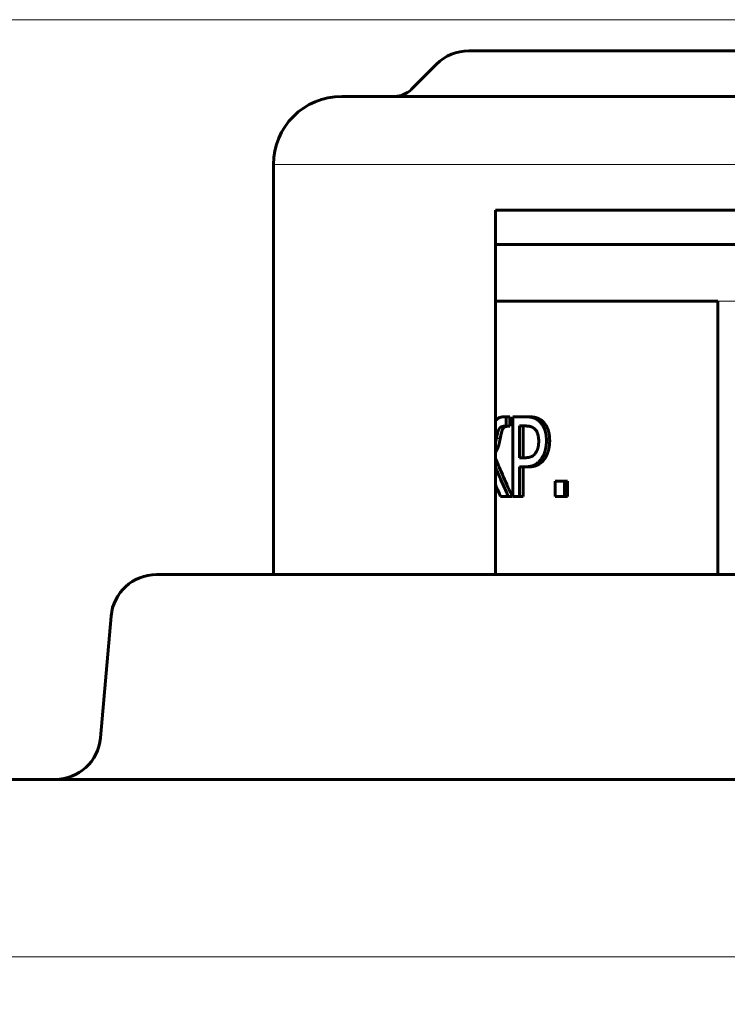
# Model space of a CAD drawing. Header units: millimetres. Extents: x -479 to -8, y -339 to 150.
# Tile 9 of 17: x -422 to -391, y 87 to 130. Entities that reach past the tile are written whole.
import ezdxf

# ---------------------------------------------------------------- set-up
doc = ezdxf.new("R2010")
doc.units = ezdxf.units.MM
doc.linetypes.add('K5LT_BASIC', pattern=[0])
doc.linetypes.add('K5LT_THIN', pattern=[0])
doc.styles.add('KDIMTEXTSTYLE', font='GOST_AU.SHX', dxfattribs={"width": 0.96, "oblique": 15, "height": 5})
doc.styles.add('KTEXTSTYLE', font='GOST_AU.SHX', dxfattribs={"width": 0.96, "height": 5})
doc.dimstyles.new('KDIMSTYLE (1.00)', dxfattribs={"dimtxt": 5, "dimasz": 1, "dimexe": 2, "dimexo": 0, "dimgap": 1, "dimtad": 1, "dimtxsty": 'KDIMTEXTSTYLE', "dimsah": 1, "dimcen": 0, "dimdle": 1, "dimadec": 0, "dimazin": 0, "dimtfac": 0.667, "dimtmove": 0, "dimatfit": 3, "dimfxl": 1, "dimtvp": 1, "dimtolj": 1, "dimtzin": 0, "dimarcsym": 0})

# ---------------------------------------------------------------- blocks, each defined once
blk = doc.blocks.new('D0')
for points in [[(-470.281, 125.034), (-470.939, 130.034), (-471.597, 125.034), (-470.939, 125.534)], [(-470.939, -73.332), (-470.281, -68.332), (-470.939, -68.832), (-471.597, -68.332)]]:
    blk.add_hatch(color=7).paths.add_polyline_path(points)
at = {"color": 7, "linetype": 'K5LT_THIN', "lineweight": 18}
for p, q in [((-385.721, 130.034), (-472.939, 130.034)), ((-471.597, 125.034), (-470.939, 130.034)), ((-470.939, 130.034), (-470.281, 125.034)), ((-470.939, 130.034), (-470.939, -73.332)), ((-470.939, 125.534), (-471.597, 125.034)), ((-470.281, 125.034), (-470.939, 125.534)), ((-470.939, -73.332), (-471.597, -68.332)), ((-471.597, -68.332), (-470.939, -68.832)), ((-470.939, -68.832), (-470.281, -68.332)), ((-470.281, -68.332), (-470.939, -73.332)), ((-385.721, -73.332), (-472.939, -73.332))]:
    blk.add_line(p, q, dxfattribs=at)
blk.add_wipeout([(-471.939, 22.679), (-479.075, 22.679), (-479.075, 33.57), (-471.939, 33.57)])
at = {"color": 7, "insert": (-478.474, 22.679), "char_height": 5, "attachment_point": 1, "rotation": 90, "style": 'KTEXTSTYLE'}
blk.add_mtext('\\H3.5;\\W0.965;\\Q15;\\Q15;\\H5.00;202', dxfattribs=at)
blk = doc.blocks.new('KDIMARROW_01')
blk.add_hatch(color=0).paths.add_polyline_path([(-5, -0.658), (0, 0), (-5, 0.658), (-4.5, 0)])
at = {"color": 0, "linetype": 'K5LT_THIN', "lineweight": 18}
for p, q in [((-4.5, 0), (-5, 0.658)), ((-5, 0.658), (0, 0)), ((0, 0), (-5, -0.658)), ((-5, -0.658), (-4.5, 0)), ((0, 0), (-1, 0))]:
    blk.add_line(p, q, dxfattribs=at)

msp = doc.modelspace()

# ---------------------------------------------------------------- linework, layer by layer
at = {"color": 150, "linetype": 'K5LT_BASIC', "lineweight": 60, "true_color": 0x0080ff}
for p, q in [((-402.726, 128.668), (-368.383, 128.668)), ((-391.554, 128.668), (-402.726, 128.668)), ((-404.14, 128.082), (-405.261, 126.961)), ((-408.304, 126.668), (-362.804, 126.668)), ((-404.14, 126.668), (-408.304, 126.668)), ((-411.304, 105.668), (-411.304, 123.668)), ((-401.558, 105.668), (-401.558, 121.668)), ((-401.558, 121.668), (-401.558, 105.668)), ((-401.558, 121.668), (-387.58, 121.668)), ((-401.551, 120.168), (-401.551, 121.668)), ((-401.55, 121.668), (-401.55, 120.168)), ((-400.437, 120.168), (-401.558, 120.168)), ((-386.425, 120.168), (-400.437, 120.168)), ((-401.558, 117.668), (-391.796, 117.668)), ((-391.796, 105.668), (-391.796, 117.668)), ((-401.173, 112.594), (-401.087, 112.594)), ((-401.087, 112.594), (-401.087, 112.18)), ((-400.926, 112.594), (-401.087, 112.594)), ((-400.926, 112.594), (-400.926, 112.18)), ((-400.786, 109.094), (-400.786, 112.594)), ((-400.786, 112.594), (-400.226, 112.594)), ((-400.074, 112.594), (-400.226, 112.594)), ((-401.087, 112.18), (-401.156, 112.18)), ((-400.926, 112.18), (-401.087, 112.18)), ((-400.494, 110.796), (-400.494, 112.192)), ((-400.494, 112.192), (-400.245, 112.192)), ((-400.338, 112.192), (-400.338, 110.796)), ((-399.464, 112.376), (-399.61, 112.376)), ((-400.289, 110.796), (-400.494, 110.796)), ((-400.494, 110.399), (-400.494, 109.094)), ((-400.239, 110.399), (-400.494, 110.399)), ((-400.338, 110.399), (-400.338, 109.094)), ((-400.086, 110.399), (-400.239, 110.399)), ((-398.936, 109.094), (-398.936, 109.764)), ((-398.936, 109.764), (-398.522, 109.764)), ((-398.387, 109.764), (-398.522, 109.764)), ((-398.522, 109.764), (-398.522, 109.094)), ((-398.387, 109.764), (-398.387, 109.094)), ((-400.976, 109.094), (-401.327, 109.094)), ((-400.816, 109.094), (-400.976, 109.094)), ((-400.494, 109.094), (-400.786, 109.094)), ((-400.338, 109.094), (-400.494, 109.094)), ((-398.522, 109.094), (-398.936, 109.094)), ((-398.387, 109.094), (-398.522, 109.094)), ((-385.554, 105.668), (-416.434, 105.668)), ((-418.427, 103.842), (-418.894, 98.494)), ((-444.684, 96.668), (-337.096, 96.668))]:
    msp.add_line(p, q, dxfattribs=at)
at = {"color": 7, "linetype": 'K5LT_THIN', "lineweight": 18}
for p, q in [((-411.304, 123.668), (-359.804, 123.668)), ((-391.796, 117.668), (-369.558, 117.668)), ((-401.347, 111.644), (-401.512, 111.644)), ((-399.175, 111.539), (-399.318, 111.539)), ((-399.388, 110.762), (-399.533, 110.762)), ((-452.681, 88.877), (-329.486, 88.877))]:
    msp.add_line(p, q, dxfattribs=at)
at = {"color": 150, "linetype": 'K5LT_BASIC', "lineweight": 60, "true_color": 0x0080ff}
for centre, radius, start, end in [((-402.726, 126.668), 2, 90, 135), ((-405.968, 127.668), 1, 270, 315), ((-408.304, 123.668), 3, 90, 180), ((-416.434, 103.668), 2, 90, 175), ((-420.887, 98.668), 2, 270, 355)]:
    msp.add_arc(centre, radius, start, end, dxfattribs=at)
for points, knots in [([(-401.558, 112.394), (-401.556, 112.397), (-401.553, 112.402), (-401.548, 112.41), (-401.543, 112.417), (-401.538, 112.424), (-401.533, 112.43), (-401.529, 112.436), (-401.524, 112.442), (-401.52, 112.447), (-401.515, 112.452), (-401.511, 112.457), (-401.507, 112.462), (-401.503, 112.467), (-401.498, 112.471), (-401.493, 112.476), (-401.487, 112.482), (-401.479, 112.49), (-401.469, 112.498), (-401.456, 112.509), (-401.435, 112.524), (-401.398, 112.547), (-401.342, 112.571), (-401.266, 112.59), (-401.206, 112.594), (-401.173, 112.594)], [0.4287151, 0.4287151, 0.4287151, 0.4287151, 0.4385677, 0.4498399, 0.460629, 0.4710501, 0.4808565, 0.4903911, 0.4993862, 0.5081005, 0.5164989, 0.5248623, 0.5331678, 0.5414636, 0.5497874, 0.5581541, 0.5696355, 0.584381, 0.6021829, 0.61997, 0.6515325, 0.7075071, 0.7921746, 0.8931475, 1, 1, 1, 1]), ([(-400.226, 112.594), (-400.216, 112.594), (-400.197, 112.594), (-400.169, 112.593), (-400.141, 112.592), (-400.114, 112.59), (-400.089, 112.588), (-400.065, 112.585), (-400.042, 112.583), (-400.02, 112.579), (-400, 112.576), (-399.981, 112.572), (-399.963, 112.568), (-399.947, 112.565), (-399.932, 112.561), (-399.919, 112.557), (-399.907, 112.554), (-399.896, 112.551), (-399.886, 112.547), (-399.876, 112.544), (-399.867, 112.541), (-399.859, 112.538), (-399.852, 112.536), (-399.845, 112.533), (-399.838, 112.53), (-399.832, 112.528), (-399.826, 112.525), (-399.82, 112.522), (-399.813, 112.519), (-399.807, 112.516), (-399.799, 112.513), (-399.79, 112.508), (-399.78, 112.503), (-399.77, 112.498), (-399.759, 112.491), (-399.743, 112.482), (-399.722, 112.469), (-399.696, 112.451), (-399.671, 112.432), (-399.648, 112.412), (-399.628, 112.394), (-399.616, 112.382), (-399.61, 112.376)], [0, 0, 0, 0, 0.035624, 0.071279, 0.106835, 0.141696, 0.176048, 0.209003, 0.241048, 0.271684, 0.301828, 0.330036, 0.356789, 0.381125, 0.404482, 0.425442, 0.444968, 0.462588, 0.479715, 0.495403, 0.510145, 0.523497, 0.536409, 0.548349, 0.559779, 0.570654, 0.581486, 0.592486, 0.603691, 0.615346, 0.627239, 0.644462, 0.662486, 0.681315, 0.700816, 0.725278, 0.769895, 0.819898, 0.875284, 0.918861, 0.96043, 1, 1, 1, 1]), ([(-400.074, 112.594), (-400.064, 112.594), (-400.045, 112.594), (-400.017, 112.593), (-399.989, 112.592), (-399.963, 112.59), (-399.938, 112.588), (-399.914, 112.585), (-399.891, 112.583), (-399.87, 112.579), (-399.85, 112.576), (-399.831, 112.572), (-399.814, 112.568), (-399.798, 112.565), (-399.783, 112.561), (-399.77, 112.557), (-399.758, 112.554), (-399.747, 112.551), (-399.737, 112.547), (-399.727, 112.544), (-399.719, 112.541), (-399.711, 112.538), (-399.704, 112.536), (-399.697, 112.533), (-399.69, 112.53), (-399.684, 112.528), (-399.678, 112.525), (-399.671, 112.522), (-399.665, 112.519), (-399.659, 112.516), (-399.651, 112.513), (-399.643, 112.508), (-399.633, 112.503), (-399.622, 112.498), (-399.611, 112.491), (-399.596, 112.482), (-399.575, 112.469), (-399.549, 112.451), (-399.525, 112.432), (-399.502, 112.412), (-399.482, 112.394), (-399.47, 112.382), (-399.464, 112.376)], [0, 0, 0, 0, 0.035615, 0.071261, 0.106808, 0.141661, 0.176005, 0.208953, 0.24099, 0.271621, 0.30176, 0.329964, 0.356714, 0.381049, 0.404407, 0.425369, 0.444899, 0.462523, 0.479656, 0.495351, 0.510098, 0.523457, 0.536375, 0.548322, 0.559758, 0.570638, 0.581475, 0.592479, 0.603687, 0.615343, 0.627238, 0.644462, 0.662486, 0.681315, 0.700816, 0.725278, 0.769895, 0.819898, 0.875284, 0.91886, 0.96043, 1, 1, 1, 1]), ([(-401.156, 112.18), (-401.167, 112.18), (-401.183, 112.18), (-401.203, 112.178), (-401.218, 112.176), (-401.231, 112.174), (-401.244, 112.171), (-401.257, 112.168), (-401.268, 112.165), (-401.279, 112.161), (-401.29, 112.157), (-401.299, 112.153), (-401.308, 112.148), (-401.316, 112.144), (-401.324, 112.139), (-401.331, 112.135), (-401.337, 112.13), (-401.343, 112.126), (-401.348, 112.121), (-401.353, 112.117), (-401.358, 112.112), (-401.362, 112.108), (-401.366, 112.104), (-401.37, 112.099), (-401.373, 112.095), (-401.377, 112.091), (-401.38, 112.087), (-401.383, 112.083), (-401.386, 112.078), (-401.388, 112.074), (-401.391, 112.07), (-401.394, 112.065), (-401.396, 112.061), (-401.399, 112.056), (-401.401, 112.051), (-401.404, 112.046), (-401.407, 112.04), (-401.41, 112.034), (-401.413, 112.028), (-401.416, 112.021), (-401.419, 112.013), (-401.422, 112.005), (-401.425, 111.997), (-401.429, 111.988), (-401.432, 111.978), (-401.436, 111.966), (-401.442, 111.951), (-401.448, 111.931), (-401.455, 111.908), (-401.463, 111.877), (-401.475, 111.831), (-401.492, 111.755), (-401.505, 111.687), (-401.512, 111.644)], [0, 0, 0, 0, 0.047988, 0.071914, 0.095412, 0.118688, 0.141386, 0.163716, 0.185491, 0.207088, 0.227842, 0.247935, 0.266886, 0.285354, 0.302572, 0.319013, 0.334384, 0.349447, 0.363584, 0.377099, 0.389666, 0.401915, 0.413459, 0.424638, 0.43541, 0.446176, 0.456752, 0.467142, 0.477203, 0.487092, 0.496745, 0.506284, 0.515804, 0.525424, 0.535382, 0.545618, 0.556341, 0.567293, 0.578844, 0.590774, 0.603238, 0.615851, 0.629053, 0.642682, 0.65701, 0.671603, 0.692164, 0.718636, 0.749147, 0.77799, 0.823634, 0.897644, 1, 1, 1, 1]), ([(-400.994, 112.18), (-401.005, 112.18), (-401.021, 112.18), (-401.041, 112.178), (-401.055, 112.176), (-401.069, 112.174), (-401.081, 112.171), (-401.094, 112.168), (-401.105, 112.165), (-401.116, 112.161), (-401.126, 112.157), (-401.136, 112.153), (-401.145, 112.148), (-401.153, 112.144), (-401.16, 112.139), (-401.167, 112.135), (-401.173, 112.13), (-401.179, 112.126), (-401.184, 112.121), (-401.189, 112.117), (-401.194, 112.112), (-401.198, 112.108), (-401.202, 112.103), (-401.206, 112.099), (-401.209, 112.095), (-401.213, 112.09), (-401.216, 112.086), (-401.219, 112.081), (-401.222, 112.077), (-401.225, 112.072), (-401.228, 112.068), (-401.23, 112.063), (-401.233, 112.059), (-401.235, 112.054), (-401.238, 112.049), (-401.241, 112.043), (-401.243, 112.037), (-401.247, 112.031), (-401.25, 112.022), (-401.254, 112.013), (-401.258, 112.003), (-401.263, 111.991), (-401.269, 111.974), (-401.28, 111.942), (-401.297, 111.883), (-401.32, 111.786), (-401.338, 111.697), (-401.347, 111.644)], [0.0000149, 0.0000149, 0.0000149, 0.0000149, 0.0479778, 0.0718993, 0.0953931, 0.1186642, 0.141359, 0.1636844, 0.1854566, 0.2070501, 0.2278013, 0.2478915, 0.2668412, 0.285308, 0.3025257, 0.3189674, 0.334339, 0.3494012, 0.3635703, 0.377148, 0.3898402, 0.4022478, 0.4140438, 0.4255378, 0.4367203, 0.4479291, 0.4589901, 0.4698636, 0.4804048, 0.4907629, 0.5008371, 0.5107862, 0.5206477, 0.5305701, 0.5407104, 0.5510494, 0.5617647, 0.5726716, 0.5881913, 0.6042541, 0.6208494, 0.6369574, 0.6564543, 0.6966079, 0.7669049, 0.8738106, 1, 1, 1, 1]), ([(-400.245, 112.192), (-400.238, 112.192), (-400.224, 112.191), (-400.205, 112.191), (-400.186, 112.19), (-400.168, 112.189), (-400.15, 112.188), (-400.133, 112.186), (-400.117, 112.185), (-400.102, 112.183), (-400.088, 112.181), (-400.075, 112.179), (-400.062, 112.176), (-400.051, 112.174), (-400.04, 112.172), (-400.031, 112.169), (-400.021, 112.167), (-400.012, 112.164), (-400.002, 112.161), (-399.993, 112.159), (-399.986, 112.156), (-399.98, 112.154), (-399.974, 112.152), (-399.969, 112.15), (-399.963, 112.148), (-399.958, 112.145), (-399.953, 112.143), (-399.947, 112.141), (-399.942, 112.138), (-399.935, 112.135), (-399.928, 112.131), (-399.919, 112.126), (-399.91, 112.121), (-399.9, 112.115), (-399.888, 112.107), (-399.874, 112.097), (-399.86, 112.086), (-399.849, 112.077), (-399.841, 112.07), (-399.835, 112.064), (-399.831, 112.06), (-399.829, 112.058)], [0, 0, 0, 0, 0.035024, 0.070235, 0.105496, 0.140287, 0.174674, 0.20789, 0.24034, 0.271574, 0.302373, 0.331431, 0.359169, 0.38471, 0.409343, 0.431786, 0.452914, 0.478461, 0.502804, 0.526031, 0.542085, 0.557852, 0.572994, 0.587826, 0.602357, 0.616896, 0.631569, 0.646355, 0.66135, 0.676433, 0.696992, 0.723076, 0.751515, 0.776916, 0.810858, 0.856999, 0.903703, 0.939294, 0.961418, 0.981655, 1, 1, 1, 1]), ([(-399.829, 112.058), (-399.816, 112.045), (-399.791, 112.018), (-399.759, 111.972), (-399.731, 111.923), (-399.709, 111.869), (-399.689, 111.808), (-399.673, 111.738), (-399.662, 111.661), (-399.657, 111.59), (-399.657, 111.544), (-399.657, 111.525)], [0, 0, 0, 0, 0.113828, 0.226264, 0.337246, 0.445327, 0.55196, 0.68345, 0.80632, 0.920614, 1, 1, 1, 1]), ([(-399.61, 112.376), (-399.598, 112.365), (-399.576, 112.341), (-399.544, 112.304), (-399.515, 112.265), (-399.488, 112.224), (-399.463, 112.182), (-399.44, 112.139), (-399.419, 112.095), (-399.401, 112.049), (-399.384, 112.003), (-399.369, 111.957), (-399.357, 111.911), (-399.347, 111.865), (-399.339, 111.82), (-399.333, 111.776), (-399.327, 111.731), (-399.323, 111.682), (-399.32, 111.629), (-399.318, 111.582), (-399.318, 111.552), (-399.318, 111.539)], [0, 0, 0, 0, 0.063934, 0.127232, 0.18977, 0.251116, 0.311945, 0.37112, 0.429191, 0.485533, 0.541253, 0.594493, 0.645866, 0.694014, 0.740824, 0.783978, 0.824811, 0.874238, 0.921732, 0.967361, 1, 1, 1, 1]), ([(-399.464, 112.376), (-399.452, 112.365), (-399.43, 112.341), (-399.399, 112.304), (-399.37, 112.265), (-399.343, 112.224), (-399.318, 112.182), (-399.296, 112.138), (-399.275, 112.094), (-399.257, 112.049), (-399.24, 112.003), (-399.226, 111.957), (-399.214, 111.911), (-399.204, 111.865), (-399.196, 111.82), (-399.19, 111.777), (-399.184, 111.731), (-399.18, 111.682), (-399.177, 111.63), (-399.176, 111.582), (-399.175, 111.552), (-399.175, 111.539)], [0, 0, 0, 0, 0.064151, 0.12764, 0.190347, 0.251817, 0.312746, 0.371948, 0.429993, 0.486235, 0.54183, 0.594901, 0.646082, 0.694012, 0.740604, 0.783588, 0.824299, 0.873726, 0.921318, 0.967142, 1, 1, 1, 1]), ([(-401.512, 111.644), (-401.515, 111.63), (-401.52, 111.603), (-401.528, 111.562), (-401.536, 111.523), (-401.544, 111.484), (-401.551, 111.451), (-401.556, 111.431), (-401.558, 111.424)], [0, 0, 0, 0, 0.0333949, 0.0677455, 0.1028307, 0.1388927, 0.1754564, 0.1992645, 0.1992645, 0.1992645, 0.1992645]), ([(-401.347, 111.644), (-401.349, 111.63), (-401.354, 111.603), (-401.361, 111.563), (-401.369, 111.525), (-401.377, 111.489), (-401.384, 111.456), (-401.391, 111.424), (-401.399, 111.394), (-401.406, 111.367), (-401.413, 111.341), (-401.42, 111.318), (-401.426, 111.296), (-401.433, 111.277), (-401.439, 111.26), (-401.444, 111.244), (-401.45, 111.229), (-401.456, 111.214), (-401.462, 111.199), (-401.468, 111.187), (-401.473, 111.176), (-401.477, 111.168), (-401.481, 111.16), (-401.484, 111.152), (-401.488, 111.145), (-401.492, 111.137), (-401.495, 111.13), (-401.499, 111.123), (-401.503, 111.116), (-401.507, 111.109), (-401.511, 111.101), (-401.515, 111.094), (-401.519, 111.086), (-401.524, 111.079), (-401.528, 111.071), (-401.533, 111.062), (-401.539, 111.053), (-401.545, 111.043), (-401.551, 111.033), (-401.556, 111.026), (-401.558, 111.024)], [0, 0, 0, 0, 0.0332629, 0.0668411, 0.1005003, 0.1337197, 0.1667217, 0.1987878, 0.2301762, 0.2604259, 0.2902243, 0.3183377, 0.3451831, 0.3699462, 0.3938458, 0.4157215, 0.4363984, 0.4615816, 0.485488, 0.5080883, 0.5236014, 0.5388874, 0.5533684, 0.5673536, 0.5806812, 0.593848, 0.6068506, 0.6198178, 0.6328599, 0.6459888, 0.6595354, 0.6734036, 0.6878208, 0.7024695, 0.7179765, 0.7341205, 0.7513107, 0.7689169, 0.7941498, 0.8107011, 0.8107011, 0.8107011, 0.8107011]), ([(-399.657, 111.525), (-399.657, 111.518), (-399.657, 111.503), (-399.657, 111.481), (-399.658, 111.46), (-399.659, 111.439), (-399.66, 111.42), (-399.661, 111.401), (-399.663, 111.382), (-399.665, 111.365), (-399.667, 111.348), (-399.669, 111.332), (-399.671, 111.317), (-399.674, 111.303), (-399.676, 111.29), (-399.679, 111.278), (-399.681, 111.266), (-399.684, 111.255), (-399.686, 111.245), (-399.689, 111.235), (-399.691, 111.225), (-399.694, 111.216), (-399.696, 111.208), (-399.699, 111.2), (-399.701, 111.192), (-399.704, 111.184), (-399.706, 111.177), (-399.709, 111.169), (-399.712, 111.161), (-399.715, 111.153), (-399.719, 111.143), (-399.724, 111.131), (-399.73, 111.117), (-399.737, 111.102), (-399.746, 111.084), (-399.758, 111.062), (-399.774, 111.035), (-399.786, 111.016), (-399.792, 111.006)], [0, 0, 0, 0, 0.032992, 0.0661, 0.099219, 0.131951, 0.164377, 0.195872, 0.226753, 0.256666, 0.286232, 0.314457, 0.341677, 0.367239, 0.392127, 0.415395, 0.437677, 0.458668, 0.479337, 0.499033, 0.518098, 0.536189, 0.55396, 0.570907, 0.587369, 0.603206, 0.618905, 0.634942, 0.651443, 0.669003, 0.687149, 0.714962, 0.745018, 0.777332, 0.8146, 0.865297, 0.931033, 1, 1, 1, 1]), ([(-399.318, 111.539), (-399.318, 111.528), (-399.318, 111.507), (-399.319, 111.474), (-399.321, 111.443), (-399.323, 111.412), (-399.325, 111.382), (-399.328, 111.354), (-399.331, 111.326), (-399.335, 111.299), (-399.339, 111.273), (-399.343, 111.249), (-399.348, 111.225), (-399.352, 111.202), (-399.357, 111.181), (-399.362, 111.161), (-399.366, 111.142), (-399.371, 111.124), (-399.376, 111.106), (-399.381, 111.089), (-399.385, 111.074), (-399.39, 111.059), (-399.394, 111.045), (-399.399, 111.031), (-399.403, 111.018), (-399.408, 111.006), (-399.412, 110.993), (-399.417, 110.981), (-399.422, 110.969), (-399.427, 110.958), (-399.431, 110.946), (-399.436, 110.935), (-399.442, 110.923), (-399.448, 110.909), (-399.456, 110.893), (-399.466, 110.873), (-399.48, 110.845), (-399.503, 110.807), (-399.522, 110.778), (-399.533, 110.762)], [0, 0, 0, 0, 0.036756, 0.07293, 0.108503, 0.142996, 0.176904, 0.209495, 0.241276, 0.271921, 0.302229, 0.33121, 0.359225, 0.385638, 0.411458, 0.435703, 0.459015, 0.481073, 0.502871, 0.523532, 0.543346, 0.56192, 0.580043, 0.597308, 0.614142, 0.630534, 0.646918, 0.663218, 0.679456, 0.695583, 0.711674, 0.727659, 0.743582, 0.76469, 0.788449, 0.814861, 0.853952, 0.915655, 1, 1, 1, 1]), ([(-399.175, 111.539), (-399.175, 111.528), (-399.175, 111.506), (-399.176, 111.474), (-399.178, 111.443), (-399.18, 111.412), (-399.182, 111.382), (-399.185, 111.353), (-399.188, 111.326), (-399.192, 111.299), (-399.196, 111.273), (-399.2, 111.248), (-399.204, 111.225), (-399.209, 111.202), (-399.214, 111.181), (-399.218, 111.161), (-399.223, 111.141), (-399.228, 111.123), (-399.232, 111.106), (-399.237, 111.089), (-399.242, 111.073), (-399.246, 111.059), (-399.251, 111.044), (-399.255, 111.031), (-399.26, 111.018), (-399.264, 111.006), (-399.269, 110.993), (-399.273, 110.981), (-399.278, 110.969), (-399.282, 110.958), (-399.287, 110.946), (-399.292, 110.935), (-399.297, 110.923), (-399.304, 110.909), (-399.311, 110.893), (-399.321, 110.873), (-399.336, 110.845), (-399.358, 110.807), (-399.377, 110.778), (-399.388, 110.762)], [0, 0, 0, 0, 0.036828, 0.073071, 0.108706, 0.143253, 0.177212, 0.209844, 0.241661, 0.272334, 0.302668, 0.331667, 0.359693, 0.386107, 0.411924, 0.436156, 0.459448, 0.481476, 0.503243, 0.523864, 0.543638, 0.56217, 0.580251, 0.597477, 0.614274, 0.630634, 0.646988, 0.663265, 0.679485, 0.695601, 0.711681, 0.727662, 0.743583, 0.76469, 0.788449, 0.814861, 0.853952, 0.915655, 1, 1, 1, 1]), ([(-401.558, 110.778), (-401.518, 110.684), (-401.479, 110.59), (-401.376, 110.35), (-401.313, 110.203), (-401.185, 109.911), (-401.12, 109.764), (-400.989, 109.472), (-400.922, 109.325), (-400.842, 109.151), (-400.829, 109.123), (-400.816, 109.094)], [0.0853893, 0.0853893, 0.0853893, 0.0853893, 0.2385606, 0.2385606, 0.4771212, 0.4771212, 0.7156817, 0.7156817, 0.9542423, 0.9542423, 1, 1, 1, 1]), ([(-399.792, 111.006), (-399.795, 111.002), (-399.801, 110.993), (-399.81, 110.98), (-399.822, 110.964), (-399.836, 110.948), (-399.852, 110.93), (-399.867, 110.916), (-399.88, 110.905), (-399.891, 110.896), (-399.901, 110.889), (-399.91, 110.882), (-399.92, 110.875), (-399.929, 110.869), (-399.939, 110.864), (-399.949, 110.859), (-399.958, 110.854), (-399.968, 110.849), (-399.978, 110.845), (-399.988, 110.841), (-399.998, 110.837), (-400.008, 110.834), (-400.018, 110.831), (-400.029, 110.827), (-400.041, 110.824), (-400.059, 110.819), (-400.088, 110.813), (-400.135, 110.805), (-400.202, 110.798), (-400.258, 110.796), (-400.289, 110.796)], [0, 0, 0, 0, 0.026425, 0.055617, 0.087545, 0.133256, 0.178445, 0.223064, 0.252957, 0.279702, 0.303132, 0.326395, 0.349252, 0.371893, 0.394266, 0.416622, 0.438663, 0.460384, 0.481632, 0.502676, 0.523381, 0.54393, 0.564325, 0.584703, 0.608423, 0.635515, 0.684767, 0.763253, 0.874601, 1, 1, 1, 1]), ([(-399.533, 110.762), (-399.539, 110.754), (-399.55, 110.738), (-399.567, 110.716), (-399.585, 110.694), (-399.603, 110.673), (-399.622, 110.652), (-399.64, 110.633), (-399.659, 110.615), (-399.677, 110.598), (-399.696, 110.581), (-399.715, 110.566), (-399.733, 110.552), (-399.751, 110.538), (-399.769, 110.526), (-399.787, 110.514), (-399.804, 110.504), (-399.821, 110.494), (-399.838, 110.485), (-399.855, 110.476), (-399.872, 110.468), (-399.889, 110.461), (-399.906, 110.454), (-399.924, 110.447), (-399.941, 110.442), (-399.958, 110.436), (-399.975, 110.431), (-399.992, 110.427), (-400.009, 110.423), (-400.026, 110.419), (-400.043, 110.416), (-400.06, 110.413), (-400.077, 110.41), (-400.094, 110.408), (-400.111, 110.406), (-400.129, 110.404), (-400.147, 110.402), (-400.171, 110.401), (-400.195, 110.4), (-400.22, 110.399), (-400.233, 110.399), (-400.239, 110.399)], [0, 0, 0, 0, 0.033035, 0.066231, 0.099531, 0.132795, 0.166052, 0.198939, 0.23153, 0.263588, 0.295434, 0.326358, 0.356548, 0.385499, 0.413879, 0.440986, 0.467291, 0.492646, 0.5178, 0.542464, 0.566835, 0.590617, 0.614192, 0.637094, 0.659558, 0.681406, 0.703066, 0.72423, 0.745064, 0.765413, 0.78559, 0.805434, 0.82511, 0.844613, 0.864112, 0.883583, 0.903036, 0.922455, 0.961253, 0.980649, 1, 1, 1, 1]), ([(-399.388, 110.762), (-399.393, 110.754), (-399.405, 110.738), (-399.422, 110.716), (-399.44, 110.694), (-399.457, 110.673), (-399.476, 110.652), (-399.494, 110.633), (-399.512, 110.615), (-399.531, 110.598), (-399.549, 110.581), (-399.568, 110.566), (-399.586, 110.552), (-399.604, 110.538), (-399.622, 110.526), (-399.639, 110.514), (-399.656, 110.504), (-399.673, 110.494), (-399.69, 110.485), (-399.707, 110.476), (-399.724, 110.468), (-399.74, 110.461), (-399.757, 110.454), (-399.774, 110.447), (-399.791, 110.442), (-399.808, 110.436), (-399.825, 110.431), (-399.842, 110.427), (-399.859, 110.423), (-399.875, 110.419), (-399.892, 110.416), (-399.909, 110.413), (-399.926, 110.41), (-399.943, 110.408), (-399.96, 110.406), (-399.978, 110.404), (-399.995, 110.402), (-400.019, 110.401), (-400.043, 110.4), (-400.068, 110.399), (-400.08, 110.399), (-400.086, 110.399)], [0, 0, 0, 0, 0.033041, 0.066242, 0.099548, 0.132814, 0.16607, 0.198952, 0.231538, 0.26359, 0.295432, 0.326352, 0.356541, 0.385491, 0.413871, 0.44098, 0.467287, 0.492644, 0.517801, 0.542466, 0.566837, 0.590619, 0.614194, 0.637095, 0.659559, 0.681407, 0.703066, 0.72423, 0.745064, 0.765413, 0.78559, 0.805434, 0.82511, 0.844613, 0.864112, 0.883583, 0.903036, 0.922455, 0.961253, 0.980649, 1, 1, 1, 1]), ([(-401.558, 110.38), (-401.511, 110.271), (-401.464, 110.162), (-401.352, 109.906), (-401.287, 109.76), (-401.155, 109.466), (-401.089, 109.319), (-401.007, 109.144), (-400.994, 109.116), (-400.976, 109.094)], [0.3005409, 0.3005409, 0.3005409, 0.3005409, 0.4771212, 0.4771212, 0.7156817, 0.7156817, 0.9542423, 0.9542423, 1, 1, 1, 1]), ([(-401.327, 109.094), (-401.392, 109.241), (-401.457, 109.388), (-401.533, 109.564), (-401.545, 109.594), (-401.558, 109.623)], [0, 0, 0, 0, 0.2735384, 0.2735384, 0.3279939, 0.3279939, 0.3279939, 0.3279939])]:
    msp.add_open_spline(points, degree=3, knots=knots, dxfattribs=at)

# ---------------------------------------------------------------- next in the draw order: dimensions: what is measured, and where the dimension line sits
at = {"color": 7}
dim = msp.add_linear_dim(base=(-470.939, 130.034), p1=(-385.721, -73.332), p2=(-385.721, 130.034), angle=90, text='\\H5.0;\\W0.965;\\Q15;\\H5.0;\\W0.965;\\Q15;\\Q15;202', dimstyle='KDIMSTYLE (1.00)', override={"dimexo": 0, "dimblk1": 'KDIMARROW_01', "dimblk2": 'KDIMARROW_01', "dimse1": 0, "dimse2": 0, "dimclrt": 7, "dimtolj": 1}, dxfattribs=at)
dim.commit()
dim.dimension.update_dxf_attribs({"geometry": 'D0', "text_midpoint": (-470.939, 28.351), "dimtype": 160})

doc.saveas('drawing.dxf')
